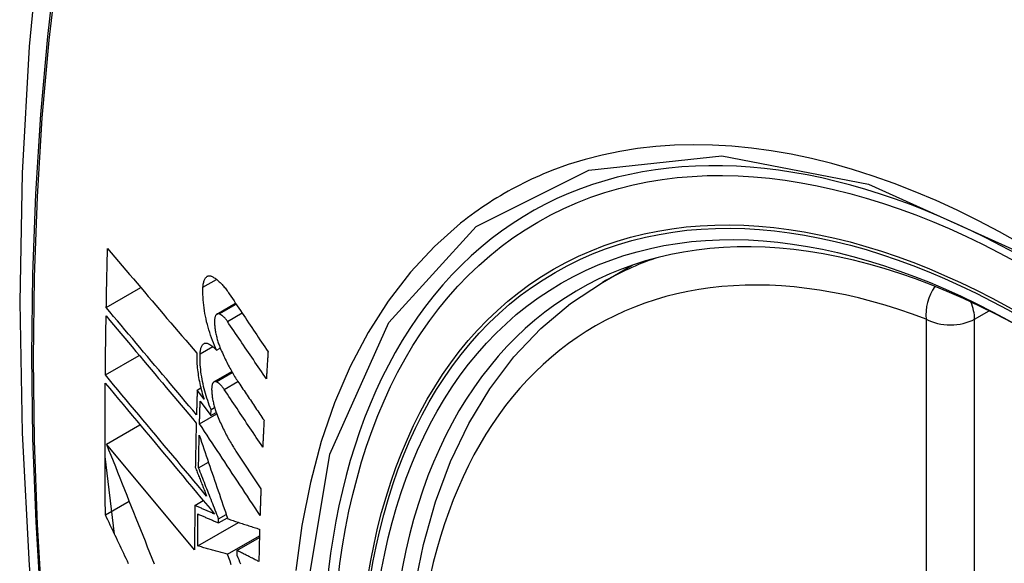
# Model space of a CAD drawing. Header units: inches. Extents: x 25 to 627, y 68 to 290.
# Tile 209 of 250: x 596.23 to 596.57, y 246.117 to 246.304. Entities that reach past the tile are written whole.
import ezdxf

# ---------------------------------------------------------------- set-up
doc = ezdxf.new("R2010")
doc.units = ezdxf.units.IN
doc.header["$MEASUREMENT"] = 0
doc.layers.add('Visible Edges(ANSI)', color=7, linetype='Continuous', lineweight=25)
doc.layers.add('Visible Tangent Edges(ANSI)', color=7, linetype='Continuous', lineweight=25)

msp = doc.modelspace()

# ---------------------------------------------------------------- linework, layer by layer
at = {"layer": 'Visible Edges(ANSI)'}
for p, q in [((596.43145, 246.21362), (596.44172, 246.21955)), ((596.25995, 246.20492), (596.27191, 246.21183)), ((596.29822, 246.20271), (596.30465, 246.20642)), ((596.25963, 246.18167), (596.27133, 246.18843)), ((596.29808, 246.1902), (596.29935, 246.19093)), ((596.29717, 246.17925), (596.30334, 246.18281)), ((596.29138, 246.17643), (596.29263, 246.17715)), ((596.29376, 246.17325), (596.29138, 246.17643)), ((596.29241, 246.17263), (596.29611, 246.16767)), ((596.29218, 246.16477), (596.29813, 246.1682)), ((596.29611, 246.16767), (596.29618, 246.16968)), ((596.29611, 246.16767), (596.29793, 246.16872)), ((596.29618, 246.16968), (596.29739, 246.17038)), ((596.26, 246.15776), (596.27159, 246.16445)), ((596.29049, 246.12121), (596.26, 246.15776)), ((596.30477, 246.15532), (596.31341, 246.1423)), ((596.26281, 246.12663), (596.25952, 246.15352)), ((596.29185, 246.14955), (596.29525, 246.15151)), ((596.25965, 246.13331), (596.26784, 246.13804)), ((596.29056, 246.13656), (596.29349, 246.13825)), ((596.29158, 246.12255), (596.30569, 246.1307)), ((596.29874, 246.13051), (596.30182, 246.13229)), ((596.29874, 246.13051), (596.29876, 246.13195)), ((596.29876, 246.13195), (596.30141, 246.13348)), ((596.30186, 246.11971), (596.3129, 246.12608)), ((596.30513, 246.12099), (596.31288, 246.12546)), ((596.30513, 246.12099), (596.30511, 246.11934))]:
    msp.add_line(p, q, dxfattribs=at)
at = {"layer": 'Visible Edges(ANSI)', "flags": 128}
for points in [[(596.28406, 246.539), (596.27122, 246.50094), (596.26016, 246.46176), (596.25086, 246.42153), (596.2433, 246.38031), (596.23746, 246.33817), (596.23331, 246.29517), (596.23084, 246.25138), (596.23002, 246.20685), (596.23083, 246.16165), (596.23326, 246.11584), (596.23728, 246.06949), (596.24288, 246.02265), (596.25003, 245.9754), (596.25871, 245.92781), (596.2689, 245.87993), (596.28057, 245.83184)], [(596.25995, 246.20492), (596.25997, 246.20578), (596.25998, 246.20663), (596.26, 246.20748), (596.26001, 246.20833), (596.26003, 246.20918), (596.26005, 246.21004), (596.26007, 246.21089), (596.26008, 246.21174), (596.2601, 246.21259), (596.26012, 246.21345), (596.26014, 246.2143), (596.26016, 246.21515), (596.26017, 246.216), (596.26019, 246.21686), (596.26021, 246.21771), (596.26023, 246.21856), (596.26025, 246.21942), (596.26027, 246.22027), (596.26029, 246.22112), (596.26031, 246.22198), (596.26033, 246.22283), (596.26036, 246.22368), (596.26038, 246.22454), (596.2604, 246.22539)], [(596.2604, 246.22539), (596.26166, 246.2239), (596.26293, 246.22241), (596.2642, 246.22091), (596.26547, 246.21941), (596.26675, 246.2179), (596.26803, 246.2164), (596.26931, 246.21488), (596.2706, 246.21337), (596.27189, 246.21185), (596.27318, 246.21034), (596.27447, 246.20882), (596.27576, 246.2073), (596.27706, 246.20578), (596.27835, 246.20426), (596.27965, 246.20274), (596.28094, 246.20122), (596.28224, 246.1997), (596.28353, 246.19818), (596.28483, 246.19666), (596.28612, 246.19515), (596.28741, 246.19364), (596.2887, 246.19213), (596.28999, 246.19063), (596.29127, 246.18913)], [(596.29338, 246.21196), (596.2934, 246.21234), (596.29344, 246.2127), (596.29349, 246.21305), (596.29355, 246.21338), (596.29362, 246.2137), (596.2937, 246.21399), (596.29379, 246.21427), (596.2939, 246.21453), (596.29401, 246.21477), (596.29413, 246.21499), (596.29426, 246.21518), (596.2944, 246.21535), (596.29455, 246.2155), (596.2947, 246.21563), (596.29487, 246.21574), (596.29504, 246.21582), (596.29521, 246.21588), (596.29539, 246.21592), (596.29558, 246.21593), (596.29577, 246.21592), (596.29597, 246.21589), (596.29617, 246.21583), (596.29637, 246.21576), (596.29657, 246.21566)], [(596.29657, 246.21566), (596.29682, 246.21553), (596.29706, 246.21538), (596.2973, 246.21523), (596.29755, 246.21506), (596.29779, 246.21489), (596.29804, 246.2147), (596.29829, 246.21451), (596.29853, 246.2143), (596.29878, 246.21409), (596.29903, 246.21386), (596.29927, 246.21363), (596.29952, 246.21338), (596.29977, 246.21313), (596.30001, 246.21287), (596.30026, 246.21259), (596.3005, 246.21231), (596.30075, 246.21202), (596.30099, 246.21172), (596.30124, 246.21141), (596.30148, 246.2111), (596.30172, 246.21077), (596.30196, 246.21044), (596.3022, 246.21009), (596.30243, 246.20974)], [(596.36642, 246.10742), (596.36955, 246.12301), (596.37373, 246.13782), (596.37896, 246.15179), (596.38523, 246.16483), (596.39253, 246.17689), (596.40084, 246.18787), (596.41014, 246.1977), (596.42036, 246.20631), (596.43145, 246.21362)], [(596.29808, 246.1902), (596.2977, 246.19101), (596.29734, 246.19184), (596.29699, 246.1927), (596.29665, 246.19357), (596.29632, 246.19446), (596.296, 246.19536), (596.2957, 246.19628), (596.29541, 246.19721), (596.29514, 246.19814), (596.29489, 246.19909), (596.29465, 246.20004), (596.29443, 246.201), (596.29423, 246.20195), (596.29405, 246.20291), (596.29389, 246.20386), (596.29375, 246.20481), (596.29363, 246.20575), (596.29353, 246.20669), (596.29345, 246.20761), (596.29339, 246.20851), (596.29335, 246.2094), (596.29334, 246.21028), (596.29335, 246.21113), (596.29338, 246.21196)], [(596.30243, 246.20974), (596.30299, 246.20891), (596.30355, 246.20807), (596.30411, 246.20724), (596.30466, 246.2064), (596.30522, 246.20556), (596.30578, 246.20472), (596.30634, 246.20389), (596.3069, 246.20305), (596.30746, 246.20221), (596.30802, 246.20137), (596.30858, 246.20053), (596.30914, 246.1997), (596.3097, 246.19886), (596.31026, 246.19802), (596.31082, 246.19718), (596.31138, 246.19634), (596.31195, 246.19551), (596.31251, 246.19467), (596.31307, 246.19383), (596.31363, 246.19299), (596.31419, 246.19215), (596.31475, 246.19132), (596.31531, 246.19048), (596.31587, 246.18965)], [(596.25963, 246.18167), (596.25964, 246.18252), (596.25965, 246.18337), (596.25965, 246.18422), (596.25966, 246.18506), (596.25967, 246.18591), (596.25968, 246.18676), (596.25969, 246.18761), (596.2597, 246.18846), (596.25971, 246.1893), (596.25972, 246.19015), (596.25973, 246.191), (596.25974, 246.19185), (596.25976, 246.1927), (596.25977, 246.19355), (596.25978, 246.19439), (596.25979, 246.19524), (596.2598, 246.19609), (596.25982, 246.19694), (596.25983, 246.19779), (596.25984, 246.19864), (596.25986, 246.19949), (596.25987, 246.20034), (596.25988, 246.20119), (596.2599, 246.20204)], [(596.2599, 246.20204), (596.26117, 246.20052), (596.26245, 246.199), (596.26373, 246.19747), (596.26502, 246.19594), (596.26631, 246.19441), (596.2676, 246.19287), (596.2689, 246.19133), (596.2702, 246.18978), (596.2715, 246.18823), (596.2728, 246.18668), (596.27411, 246.18513), (596.27542, 246.18358), (596.27672, 246.18202), (596.27803, 246.18047), (596.27934, 246.17892), (596.28065, 246.17736), (596.28195, 246.17581), (596.28326, 246.17426), (596.28457, 246.17271), (596.28587, 246.17117), (596.28717, 246.16962), (596.28847, 246.16808), (596.28976, 246.16655), (596.29106, 246.16502)], [(596.29113, 246.16792), (596.28984, 246.16945), (596.28854, 246.17098), (596.28724, 246.17252), (596.28594, 246.17407), (596.28463, 246.17561), (596.28333, 246.17716), (596.28202, 246.17871), (596.28071, 246.18026), (596.2794, 246.18181), (596.2781, 246.18337), (596.27679, 246.18492), (596.27548, 246.18647), (596.27417, 246.18802), (596.27286, 246.18957), (596.27156, 246.19112), (596.27026, 246.19267), (596.26896, 246.19422), (596.26766, 246.19576), (596.26636, 246.1973), (596.26507, 246.19883), (596.26379, 246.20036), (596.2625, 246.20189), (596.26122, 246.20341), (596.25995, 246.20492)], [(596.29899, 246.20276), (596.29887, 246.20279), (596.29876, 246.20282), (596.29865, 246.20282), (596.29854, 246.20282), (596.29844, 246.2028), (596.29833, 246.20277), (596.29824, 246.20272), (596.29814, 246.20266), (596.29805, 246.20259), (596.29797, 246.2025), (596.29788, 246.20241), (596.29781, 246.20229), (596.29774, 246.20217), (596.29767, 246.20203), (596.29761, 246.20188), (596.29756, 246.20172), (596.29751, 246.20155), (596.29747, 246.20136), (596.29744, 246.20117), (596.29741, 246.20097), (596.29739, 246.20075), (596.29738, 246.20053), (596.29737, 246.20031), (596.29737, 246.20007)], [(596.30181, 246.20016), (596.3017, 246.20033), (596.30158, 246.20049), (596.30147, 246.20065), (596.30135, 246.2008), (596.30123, 246.20095), (596.30111, 246.20109), (596.301, 246.20123), (596.30088, 246.20136), (596.30076, 246.20149), (596.30064, 246.20162), (596.30052, 246.20173), (596.3004, 246.20185), (596.30028, 246.20195), (596.30016, 246.20206), (596.30004, 246.20215), (596.29992, 246.20224), (596.29981, 246.20233), (596.29969, 246.20241), (596.29957, 246.20248), (596.29945, 246.20255), (596.29934, 246.20261), (596.29922, 246.20267), (596.29911, 246.20272), (596.29899, 246.20276)], [(596.29737, 246.20007), (596.29738, 246.19971), (596.29739, 246.19935), (596.29741, 246.19897), (596.29744, 246.1986), (596.29748, 246.19822), (596.29752, 246.19783), (596.29757, 246.19745), (596.29763, 246.19706), (596.29769, 246.19666), (596.29776, 246.19627), (596.29784, 246.19588), (596.29792, 246.19548), (596.29801, 246.19509), (596.29811, 246.1947), (596.29821, 246.19431), (596.29831, 246.19392), (596.29842, 246.19353), (596.29854, 246.19315), (596.29866, 246.19277), (596.29879, 246.1924), (596.29892, 246.19203), (596.29905, 246.19166), (596.29919, 246.1913), (596.29934, 246.19095)], [(596.31529, 246.18033), (596.31473, 246.18115), (596.31417, 246.18198), (596.3136, 246.1828), (596.31304, 246.18363), (596.31248, 246.18446), (596.31192, 246.18528), (596.31135, 246.18611), (596.31079, 246.18694), (596.31023, 246.18776), (596.30967, 246.18859), (596.3091, 246.18942), (596.30854, 246.19025), (596.30798, 246.19107), (596.30742, 246.1919), (596.30686, 246.19273), (596.3063, 246.19355), (596.30573, 246.19438), (596.30517, 246.19521), (596.30461, 246.19603), (596.30405, 246.19686), (596.30349, 246.19769), (596.30293, 246.19851), (596.30237, 246.19934), (596.30181, 246.20016)], [(596.29238, 246.18893), (596.2924, 246.1893), (596.29243, 246.18965), (596.29248, 246.18999), (596.29253, 246.19031), (596.2926, 246.19062), (596.29268, 246.1909), (596.29277, 246.19117), (596.29286, 246.19142), (596.29297, 246.19164), (596.29309, 246.19185), (596.29322, 246.19203), (596.29335, 246.19219), (596.29349, 246.19233), (596.29364, 246.19245), (596.2938, 246.19254), (596.29396, 246.19261), (596.29414, 246.19266), (596.29431, 246.19268), (596.29449, 246.19268), (596.29468, 246.19266), (596.29487, 246.19262), (596.29506, 246.19255), (596.29525, 246.19246), (596.29545, 246.19235)], [(596.29545, 246.19235), (596.29556, 246.19229), (596.29567, 246.19222), (596.29578, 246.19215), (596.29589, 246.19208), (596.296, 246.192), (596.2961, 246.19193), (596.29621, 246.19185), (596.29632, 246.19177), (596.29643, 246.19168), (596.29654, 246.1916), (596.29665, 246.19151), (596.29676, 246.19142), (596.29687, 246.19133), (596.29698, 246.19124), (596.29709, 246.19114), (596.2972, 246.19105), (596.29731, 246.19095), (596.29742, 246.19085), (596.29753, 246.19074), (596.29764, 246.19064), (596.29775, 246.19053), (596.29786, 246.19042), (596.29797, 246.19031), (596.29808, 246.1902)], [(596.29127, 246.18913), (596.29125, 246.18854), (596.29124, 246.18794), (596.29124, 246.18732), (596.29125, 246.1867), (596.29128, 246.18606), (596.29131, 246.18542), (596.29136, 246.18477), (596.29142, 246.18411), (596.29149, 246.18345), (596.29157, 246.18278), (596.29166, 246.18211), (596.29176, 246.18143), (596.29188, 246.18074), (596.292, 246.18006), (596.29213, 246.17937), (596.29228, 246.17868), (596.29243, 246.17799), (596.2926, 246.1773), (596.29277, 246.17662), (596.29295, 246.17594), (596.29314, 246.17526), (596.29334, 246.17459), (596.29354, 246.17391), (596.29376, 246.17325)], [(596.29618, 246.16968), (596.29587, 246.17044), (596.29557, 246.17121), (596.29529, 246.17199), (596.29501, 246.17278), (596.29475, 246.17359), (596.29449, 246.1744), (596.29425, 246.17522), (596.29402, 246.17604), (596.2938, 246.17688), (596.2936, 246.17772), (596.29341, 246.17855), (596.29323, 246.17939), (596.29307, 246.18023), (596.29293, 246.18106), (596.2928, 246.1819), (596.29268, 246.18272), (596.29258, 246.18354), (596.2925, 246.18435), (596.29244, 246.18515), (596.29239, 246.18594), (596.29236, 246.18671), (596.29235, 246.18746), (596.29235, 246.1882), (596.29238, 246.18893)], [(596.29934, 246.19095), (596.29958, 246.19038), (596.29983, 246.18982), (596.30007, 246.18927), (596.30032, 246.18871), (596.30058, 246.18817), (596.30083, 246.18763), (596.30109, 246.18709), (596.30135, 246.18656), (596.30161, 246.18604), (596.30187, 246.18552), (596.30214, 246.18501), (596.30241, 246.18451), (596.30268, 246.18401), (596.30295, 246.18352), (596.30322, 246.18303), (596.3035, 246.18255), (596.30377, 246.18208), (596.30405, 246.18161), (596.30433, 246.18115), (596.30461, 246.1807), (596.3049, 246.18025), (596.30518, 246.17981), (596.30547, 246.17938), (596.30576, 246.17896)], [(596.31587, 246.18965), (596.31585, 246.18926), (596.31582, 246.18887), (596.3158, 246.18848), (596.31577, 246.18809), (596.31575, 246.1877), (596.31572, 246.18731), (596.3157, 246.18693), (596.31567, 246.18654), (596.31565, 246.18615), (596.31562, 246.18576), (596.3156, 246.18537), (596.31558, 246.18498), (596.31555, 246.1846), (596.31553, 246.18421), (596.3155, 246.18382), (596.31548, 246.18343), (596.31546, 246.18304), (596.31543, 246.18266), (596.31541, 246.18227), (596.31538, 246.18188), (596.31536, 246.18149), (596.31534, 246.1811), (596.31531, 246.18072), (596.31529, 246.18033)], [(596.29463, 246.13982), (596.29318, 246.14155), (596.29173, 246.14329), (596.29027, 246.14503), (596.28881, 246.14678), (596.28734, 246.14853), (596.28588, 246.15028), (596.28441, 246.15204), (596.28294, 246.15379), (596.28146, 246.15555), (596.27999, 246.15732), (596.27852, 246.15908), (596.27704, 246.16084), (596.27557, 246.1626), (596.2741, 246.16436), (596.27264, 246.16611), (596.27117, 246.16786), (596.26971, 246.16961), (596.26825, 246.17135), (596.2668, 246.17309), (596.26535, 246.17482), (596.26391, 246.17655), (596.26248, 246.17826), (596.26105, 246.17997), (596.25963, 246.18167)], [(596.25965, 246.13331), (596.25963, 246.13519), (596.25961, 246.13708), (596.2596, 246.13897), (596.25958, 246.14086), (596.25957, 246.14274), (596.25956, 246.14463), (596.25955, 246.14652), (596.25954, 246.14842), (596.25953, 246.15031), (596.25953, 246.1522), (596.25952, 246.1541), (596.25952, 246.15599), (596.25952, 246.15789), (596.25952, 246.15979), (596.25952, 246.16168), (596.25952, 246.16358), (596.25953, 246.16548), (596.25954, 246.16738), (596.25954, 246.16928), (596.25955, 246.17119), (596.25956, 246.17309), (596.25958, 246.17499), (596.25959, 246.1769), (596.2596, 246.1788)], [(596.2596, 246.1788), (596.26113, 246.17697), (596.26266, 246.17514), (596.26421, 246.17329), (596.26576, 246.17143), (596.26732, 246.16956), (596.26889, 246.16769), (596.27046, 246.1658), (596.27204, 246.16391), (596.27362, 246.16202), (596.27521, 246.16012), (596.2768, 246.15822), (596.27839, 246.15631), (596.27998, 246.15441), (596.28158, 246.1525), (596.28317, 246.15059), (596.28477, 246.14869), (596.28636, 246.14678), (596.28795, 246.14488), (596.28953, 246.14298), (596.29112, 246.14109), (596.29269, 246.1392), (596.29427, 246.13732), (596.29583, 246.13545), (596.29739, 246.13359)], [(596.29793, 246.17929), (596.29781, 246.17932), (596.2977, 246.17935), (596.2976, 246.17936), (596.29749, 246.17935), (596.29739, 246.17934), (596.29729, 246.17931), (596.29719, 246.17926), (596.2971, 246.17921), (596.29701, 246.17914), (596.29693, 246.17905), (596.29685, 246.17895), (596.29678, 246.17884), (596.29671, 246.17872), (596.29665, 246.17859), (596.2966, 246.17844), (596.29654, 246.17828), (596.2965, 246.17811), (596.29646, 246.17793), (596.29643, 246.17774), (596.29641, 246.17753), (596.29639, 246.17732), (596.29638, 246.17711), (596.29637, 246.17688), (596.29637, 246.17665)], [(596.3007, 246.17666), (596.30059, 246.17683), (596.30048, 246.17699), (596.30036, 246.17715), (596.30025, 246.17731), (596.30013, 246.17746), (596.30001, 246.1776), (596.2999, 246.17774), (596.29978, 246.17787), (596.29966, 246.178), (596.29954, 246.17813), (596.29943, 246.17825), (596.29931, 246.17836), (596.29919, 246.17847), (596.29908, 246.17857), (596.29896, 246.17867), (596.29884, 246.17876), (596.29873, 246.17885), (596.29861, 246.17893), (596.29849, 246.179), (596.29838, 246.17907), (596.29827, 246.17913), (596.29815, 246.17919), (596.29804, 246.17924), (596.29793, 246.17929)], [(596.30576, 246.17896), (596.30612, 246.17842), (596.30648, 246.17788), (596.30684, 246.17734), (596.30721, 246.1768), (596.30757, 246.17626), (596.30793, 246.17572), (596.3083, 246.17518), (596.30866, 246.17463), (596.30902, 246.17409), (596.30939, 246.17355), (596.30975, 246.17301), (596.31012, 246.17247), (596.31048, 246.17193), (596.31084, 246.17139), (596.31121, 246.17085), (596.31157, 246.17031), (596.31193, 246.16977), (596.3123, 246.16923), (596.31266, 246.16869), (596.31303, 246.16815), (596.31339, 246.16761), (596.31375, 246.16707), (596.31412, 246.16652), (596.31448, 246.16598)], [(596.29138, 246.17643), (596.29137, 246.17608), (596.29136, 246.17572), (596.29135, 246.17536), (596.29134, 246.17501), (596.29133, 246.17465), (596.29132, 246.1743), (596.29131, 246.17395), (596.2913, 246.17359), (596.29128, 246.17324), (596.29127, 246.17288), (596.29126, 246.17253), (596.29125, 246.17217), (596.29124, 246.17182), (596.29123, 246.17146), (596.29122, 246.17111), (596.29121, 246.17075), (596.2912, 246.1704), (596.29119, 246.17004), (596.29118, 246.16969), (596.29117, 246.16933), (596.29116, 246.16898), (596.29115, 246.16863), (596.29114, 246.16827), (596.29113, 246.16792)], [(596.29637, 246.17665), (596.29638, 246.17629), (596.2964, 246.17592), (596.29643, 246.17555), (596.29646, 246.17518), (596.2965, 246.1748), (596.29654, 246.17442), (596.2966, 246.17403), (596.29666, 246.17364), (596.29672, 246.17325), (596.2968, 246.17286), (596.29688, 246.17246), (596.29696, 246.17207), (596.29705, 246.17168), (596.29715, 246.17129), (596.29725, 246.1709), (596.29736, 246.17051), (596.29747, 246.17012), (596.29759, 246.16974), (596.29771, 246.16936), (596.29784, 246.16899), (596.29797, 246.16862), (596.29811, 246.16826), (596.29825, 246.1679), (596.29839, 246.16754)], [(596.31402, 246.15674), (596.31347, 246.15757), (596.31291, 246.1584), (596.31236, 246.15923), (596.3118, 246.16006), (596.31125, 246.16089), (596.31069, 246.16172), (596.31013, 246.16255), (596.30958, 246.16338), (596.30902, 246.16421), (596.30847, 246.16504), (596.30791, 246.16587), (596.30736, 246.1667), (596.3068, 246.16754), (596.30625, 246.16837), (596.30569, 246.1692), (596.30514, 246.17003), (596.30458, 246.17086), (596.30403, 246.17169), (596.30347, 246.17252), (596.30292, 246.17335), (596.30236, 246.17418), (596.30181, 246.17501), (596.30126, 246.17584), (596.3007, 246.17666)], [(596.29218, 246.16477), (596.29219, 246.16509), (596.2922, 246.16542), (596.29221, 246.16575), (596.29222, 246.16608), (596.29223, 246.1664), (596.29224, 246.16673), (596.29225, 246.16706), (596.29226, 246.16739), (596.29227, 246.16772), (596.29227, 246.16804), (596.29228, 246.16837), (596.29229, 246.1687), (596.2923, 246.16903), (596.29231, 246.16935), (596.29232, 246.16968), (596.29233, 246.17001), (596.29234, 246.17034), (596.29235, 246.17067), (596.29236, 246.17099), (596.29237, 246.17132), (596.29238, 246.17165), (596.29239, 246.17198), (596.2924, 246.17231), (596.29241, 246.17263)], [(596.29106, 246.16502), (596.29104, 246.16438), (596.29102, 246.16374), (596.29101, 246.1631), (596.29099, 246.16247), (596.29098, 246.16183), (596.29096, 246.16119), (596.29095, 246.16055), (596.29093, 246.15992), (596.29092, 246.15928), (596.29091, 246.15864), (596.29089, 246.15801), (596.29088, 246.15737), (596.29086, 246.15673), (596.29085, 246.1561), (596.29084, 246.15546), (596.29083, 246.15482), (596.29081, 246.15419), (596.2908, 246.15355), (596.29079, 246.15291), (596.29078, 246.15228), (596.29076, 246.15164), (596.29075, 246.15101), (596.29074, 246.15037), (596.29073, 246.14974)], [(596.3131, 246.13314), (596.31223, 246.13445), (596.31136, 246.13577), (596.31049, 246.13709), (596.30962, 246.1384), (596.30874, 246.13972), (596.30787, 246.14104), (596.307, 246.14236), (596.30613, 246.14368), (596.30526, 246.145), (596.30438, 246.14632), (596.30351, 246.14764), (596.30264, 246.14896), (596.30176, 246.15028), (596.30089, 246.1516), (596.30002, 246.15292), (596.29915, 246.15424), (596.29827, 246.15556), (596.2974, 246.15688), (596.29653, 246.1582), (596.29566, 246.15951), (596.29479, 246.16083), (596.29392, 246.16214), (596.29305, 246.16345), (596.29218, 246.16477)], [(596.29839, 246.16754), (596.29863, 246.16697), (596.29888, 246.1664), (596.29912, 246.16583), (596.29937, 246.16527), (596.29962, 246.16472), (596.29988, 246.16417), (596.30013, 246.16362), (596.30039, 246.16308), (596.30065, 246.16255), (596.30091, 246.16203), (596.30118, 246.16151), (596.30144, 246.16099), (596.30171, 246.16048), (596.30198, 246.15998), (596.30225, 246.15948), (596.30253, 246.159), (596.3028, 246.15851), (596.30308, 246.15804), (596.30336, 246.15757), (596.30364, 246.1571), (596.30392, 246.15665), (596.3042, 246.1562), (596.30449, 246.15576), (596.30477, 246.15532)], [(596.31448, 246.16598), (596.31446, 246.1656), (596.31444, 246.16521), (596.31442, 246.16483), (596.3144, 246.16444), (596.31438, 246.16406), (596.31436, 246.16367), (596.31434, 246.16329), (596.31432, 246.1629), (596.3143, 246.16251), (596.31428, 246.16213), (596.31426, 246.16174), (596.31424, 246.16136), (596.31422, 246.16097), (596.3142, 246.16059), (596.31419, 246.1602), (596.31417, 246.15982), (596.31415, 246.15943), (596.31413, 246.15905), (596.31411, 246.15866), (596.31409, 246.15828), (596.31407, 246.15789), (596.31406, 246.15751), (596.31404, 246.15712), (596.31402, 246.15674)], [(596.26, 246.15776), (596.26077, 246.15583), (596.26154, 246.15388), (596.26231, 246.15193), (596.26309, 246.14997), (596.26387, 246.14801), (596.26465, 246.14605), (596.26543, 246.14408), (596.26622, 246.14211), (596.267, 246.14013), (596.26779, 246.13816), (596.26858, 246.13618), (596.26937, 246.1342), (596.27017, 246.13221), (596.27096, 246.13023), (596.27175, 246.12825), (596.27255, 246.12626), (596.27335, 246.12428), (596.27414, 246.1223), (596.27494, 246.12032), (596.27574, 246.11834), (596.27654, 246.11636)], [(596.29185, 246.14955), (596.29185, 246.15002), (596.29186, 246.15049), (596.29187, 246.15096), (596.29188, 246.15143), (596.29189, 246.15189), (596.2919, 246.15236), (596.29191, 246.15283), (596.29192, 246.1533), (596.29193, 246.15377), (596.29194, 246.15424), (596.29195, 246.15471), (596.29196, 246.15518), (596.29197, 246.15565), (596.29198, 246.15612), (596.29199, 246.15659), (596.292, 246.15706), (596.29201, 246.15752), (596.29202, 246.15799), (596.29203, 246.15846), (596.29204, 246.15893), (596.29205, 246.1594), (596.29206, 246.15987), (596.29207, 246.16034), (596.29208, 246.16081)], [(596.29208, 246.16081), (596.29248, 246.15964), (596.29289, 246.15846), (596.29329, 246.15727), (596.29369, 246.15608), (596.2941, 246.15489), (596.2945, 246.1537), (596.29491, 246.1525), (596.29532, 246.1513), (596.29573, 246.15009), (596.29614, 246.14889), (596.29655, 246.14768), (596.29697, 246.14647), (596.29738, 246.14526), (596.29779, 246.14405), (596.29821, 246.14283), (596.29862, 246.14162), (596.29904, 246.14041), (596.29945, 246.13919), (596.29987, 246.13798), (596.30028, 246.13677), (596.3007, 246.13556), (596.30111, 246.13434), (596.30153, 246.13313), (596.30194, 246.13193)], [(596.29073, 246.14974), (596.29089, 246.14932), (596.29105, 246.14891), (596.29122, 246.1485), (596.29138, 246.14809), (596.29154, 246.14768), (596.2917, 246.14726), (596.29186, 246.14685), (596.29203, 246.14644), (596.29219, 246.14603), (596.29235, 246.14561), (596.29251, 246.1452), (596.29267, 246.14479), (596.29284, 246.14437), (596.293, 246.14396), (596.29316, 246.14355), (596.29332, 246.14313), (596.29349, 246.14272), (596.29365, 246.14231), (596.29381, 246.14189), (596.29397, 246.14148), (596.29414, 246.14107), (596.2943, 246.14065), (596.29446, 246.14024), (596.29463, 246.13982)], [(596.29876, 246.13195), (596.29847, 246.13269), (596.29818, 246.13342), (596.29789, 246.13416), (596.2976, 246.1349), (596.29731, 246.13563), (596.29702, 246.13637), (596.29673, 246.1371), (596.29644, 246.13784), (596.29615, 246.13857), (596.29587, 246.13931), (596.29558, 246.14005), (596.29529, 246.14078), (596.295, 246.14151), (596.29471, 246.14225), (596.29442, 246.14298), (596.29414, 246.14371), (596.29385, 246.14445), (596.29356, 246.14518), (596.29327, 246.14591), (596.29299, 246.14664), (596.2927, 246.14737), (596.29242, 246.1481), (596.29213, 246.14882), (596.29185, 246.14955)], [(596.31341, 246.1423), (596.31339, 246.14192), (596.31338, 246.14154), (596.31337, 246.14115), (596.31335, 246.14077), (596.31334, 246.14039), (596.31333, 246.14001), (596.31331, 246.13962), (596.3133, 246.13924), (596.31328, 246.13886), (596.31327, 246.13848), (596.31326, 246.1381), (596.31324, 246.13771), (596.31323, 246.13733), (596.31322, 246.13695), (596.31321, 246.13657), (596.31319, 246.13619), (596.31318, 246.13581), (596.31317, 246.13542), (596.31316, 246.13504), (596.31314, 246.13466), (596.31313, 246.13428), (596.31312, 246.1339), (596.31311, 246.13352), (596.3131, 246.13314)], [(596.29056, 246.13656), (596.29055, 246.13592), (596.29055, 246.13528), (596.29054, 246.13463), (596.29054, 246.13399), (596.29053, 246.13335), (596.29053, 246.13271), (596.29052, 246.13207), (596.29052, 246.13143), (596.29051, 246.13079), (596.29051, 246.13015), (596.29051, 246.12951), (596.2905, 246.12887), (596.2905, 246.12823), (596.2905, 246.12759), (596.2905, 246.12695), (596.29049, 246.12631), (596.29049, 246.12568), (596.29049, 246.12504), (596.29049, 246.1244), (596.29049, 246.12376), (596.29049, 246.12312), (596.29049, 246.12248), (596.29049, 246.12185), (596.29049, 246.12121)], [(596.29739, 246.13359), (596.29711, 246.13371), (596.29682, 246.13383), (596.29654, 246.13396), (596.29625, 246.13408), (596.29597, 246.1342), (596.29568, 246.13433), (596.2954, 246.13445), (596.29511, 246.13458), (596.29482, 246.1347), (596.29454, 246.13482), (596.29425, 246.13495), (596.29397, 246.13507), (596.29368, 246.13519), (596.2934, 246.13532), (596.29311, 246.13544), (596.29283, 246.13557), (596.29255, 246.13569), (596.29226, 246.13581), (596.29198, 246.13594), (596.29169, 246.13606), (596.29141, 246.13619), (596.29112, 246.13631), (596.29084, 246.13643), (596.29056, 246.13656)], [(596.26767, 246.1164), (596.26725, 246.11729), (596.26682, 246.11818), (596.2664, 246.11907), (596.26598, 246.11996), (596.26555, 246.12085), (596.26513, 246.12174), (596.26471, 246.12263), (596.26428, 246.12352), (596.26386, 246.12442), (596.26344, 246.12531), (596.26301, 246.1262), (596.26259, 246.12709), (596.26217, 246.12798), (596.26175, 246.12887), (596.26133, 246.12975), (596.26091, 246.13064), (596.26049, 246.13153), (596.26007, 246.13242), (596.25965, 246.13331)], [(596.29158, 246.12255), (596.29158, 246.12301), (596.29158, 246.12347), (596.29158, 246.12393), (596.29158, 246.12439), (596.29159, 246.12485), (596.29159, 246.12531), (596.29159, 246.12577), (596.29159, 246.12623), (596.29159, 246.12669), (596.29159, 246.12715), (596.2916, 246.12761), (596.2916, 246.12807), (596.2916, 246.12854), (596.2916, 246.129), (596.29161, 246.12946), (596.29161, 246.12992), (596.29161, 246.13038), (596.29161, 246.13084), (596.29162, 246.1313), (596.29162, 246.13176), (596.29162, 246.13222), (596.29163, 246.13269), (596.29163, 246.13315), (596.29164, 246.13361)], [(596.29164, 246.13361), (596.29193, 246.13348), (596.29222, 246.13335), (596.29252, 246.13322), (596.29281, 246.13309), (596.29311, 246.13296), (596.29341, 246.13283), (596.2937, 246.13271), (596.294, 246.13258), (596.29429, 246.13245), (596.29459, 246.13232), (596.29488, 246.13219), (596.29518, 246.13206), (596.29548, 246.13193), (596.29577, 246.1318), (596.29607, 246.13167), (596.29637, 246.13154), (596.29666, 246.13142), (596.29696, 246.13129), (596.29726, 246.13116), (596.29755, 246.13103), (596.29785, 246.1309), (596.29815, 246.13077), (596.29844, 246.13064), (596.29874, 246.13051)], [(596.30194, 246.13193), (596.3024, 246.13178), (596.30285, 246.13163), (596.3033, 246.13148), (596.30376, 246.13133), (596.30422, 246.13118), (596.30467, 246.13103), (596.30513, 246.13088), (596.30559, 246.13073), (596.30604, 246.13058), (596.3065, 246.13044), (596.30696, 246.13029), (596.30742, 246.13014), (596.30788, 246.12999), (596.30834, 246.12984), (596.3088, 246.12969), (596.30926, 246.12954), (596.30972, 246.1294), (596.31018, 246.12925), (596.31065, 246.1291), (596.31111, 246.12895), (596.31157, 246.1288), (596.31203, 246.12866), (596.31249, 246.12851), (596.31296, 246.12836)], [(596.31296, 246.12836), (596.31294, 246.1279), (596.31293, 246.12743), (596.31292, 246.12696), (596.31291, 246.1265), (596.3129, 246.12603), (596.31288, 246.12556), (596.31287, 246.1251), (596.31286, 246.12463), (596.31285, 246.12417), (596.31284, 246.1237), (596.31283, 246.12324), (596.31282, 246.12277), (596.31281, 246.12231), (596.3128, 246.12184), (596.31279, 246.12137), (596.31278, 246.12091), (596.31277, 246.12044), (596.31276, 246.11998), (596.31275, 246.11952), (596.31274, 246.11905), (596.31273, 246.11859), (596.31272, 246.11812), (596.31271, 246.11766), (596.3127, 246.11719)], [(596.30186, 246.11971), (596.30143, 246.11983), (596.301, 246.11994), (596.30057, 246.12006), (596.30014, 246.12018), (596.29971, 246.1203), (596.29928, 246.12042), (596.29885, 246.12054), (596.29842, 246.12065), (596.29799, 246.12077), (596.29756, 246.12089), (596.29713, 246.12101), (596.2967, 246.12113), (596.29627, 246.12125), (596.29584, 246.12137), (596.29541, 246.12149), (596.29498, 246.1216), (596.29456, 246.12172), (596.29413, 246.12184), (596.2937, 246.12196), (596.29328, 246.12208), (596.29285, 246.1222), (596.29243, 246.12232), (596.292, 246.12243), (596.29158, 246.12255)], [(596.3127, 246.11719), (596.31238, 246.11735), (596.31207, 246.11751), (596.31175, 246.11767), (596.31143, 246.11782), (596.31112, 246.11798), (596.3108, 246.11814), (596.31049, 246.1183), (596.31017, 246.11846), (596.30985, 246.11861), (596.30954, 246.11877), (596.30922, 246.11893), (596.30891, 246.11909), (596.30859, 246.11925), (596.30828, 246.11941), (596.30796, 246.11956), (596.30765, 246.11972), (596.30733, 246.11988), (596.30702, 246.12004), (596.3067, 246.1202), (596.30639, 246.12036), (596.30607, 246.12051), (596.30576, 246.12067), (596.30545, 246.12083), (596.30513, 246.12099)], [(596.30316, 246.11605), (596.30273, 246.11727), (596.30229, 246.11849), (596.30186, 246.11971)], [(596.30511, 246.11934), (596.30542, 246.11859), (596.30572, 246.11784), (596.30603, 246.11709), (596.30633, 246.11633)]]:
    msp.add_lwpolyline(points, dxfattribs=at)
at = {"layer": 'Visible Edges(ANSI)'}
for centre, major_axis, start_param, end_param in [((596.68538, 245.43627), (-0.64961, 1.12515), 5.161526, 5.834048), ((596.58064, 245.93834), (0.15748, -0.27276), 2.363977, 7.060801)]:
    msp.add_ellipse(centre, major_axis=major_axis, ratio=0.57735, start_param=start_param, end_param=end_param, dxfattribs=at)
msp.add_ellipse((596.57716, 245.93633), major_axis=(-0.15994, 0.27703), ratio=0.57735, dxfattribs=at)
at = {"layer": 'Visible Tangent Edges(ANSI)'}
for p, q in [((596.29338, 246.21196), (596.29808, 246.21467)), ((596.29899, 246.20276), (596.30484, 246.20614)), ((596.30181, 246.20016), (596.30688, 246.20308)), ((596.5601, 246.20097), (596.56509, 246.20385)), ((596.5434, 246.20097), (596.5434, 245.7163)), ((596.5601, 245.7163), (596.5601, 246.20097)), ((596.29238, 246.18893), (596.29674, 246.19144)), ((596.29793, 246.17929), (596.30352, 246.18251)), ((596.3007, 246.17666), (596.30545, 246.1794))]:
    msp.add_line(p, q, dxfattribs=at)
at = {"layer": 'Visible Tangent Edges(ANSI)', "flags": 128}
for points in [[(596.24267, 246.32517), (596.23958, 246.29866), (596.23719, 246.27169), (596.23548, 246.2443), (596.23447, 246.21652), (596.23414, 246.18835), (596.2345, 246.1598), (596.23555, 246.13087), (596.23728, 246.10157), (596.23969, 246.07196), (596.24278, 246.04205), (596.24655, 246.01189), (596.25099, 245.98148), (596.25611, 245.95083), (596.26189, 245.91997), (596.26834, 245.88894), (596.27544, 245.85774), (596.2832, 245.82641)], [(596.28398, 245.82617), (596.27621, 245.85743), (596.26909, 245.88856), (596.26263, 245.91953), (596.25683, 245.95032), (596.25169, 245.98091), (596.24723, 246.01127), (596.24345, 246.04138), (596.24035, 246.07123), (596.23792, 246.10079), (596.23618, 246.13002), (596.23513, 246.15889), (596.23477, 246.18737), (596.2351, 246.21547), (596.23612, 246.24317), (596.23783, 246.27047), (596.24024, 246.29735), (596.24334, 246.32376)], [(596.57603, 246.22701), (596.56872, 246.23111), (596.5614, 246.23496), (596.55409, 246.23855), (596.54679, 246.2419), (596.5395, 246.24499), (596.53225, 246.24782), (596.52503, 246.25038), (596.51786, 246.25268), (596.51075, 246.25471), (596.5037, 246.25646), (596.49673, 246.25794), (596.48981, 246.25914), (596.48296, 246.26007), (596.47617, 246.26073), (596.46947, 246.26112), (596.46285, 246.26123), (596.45633, 246.26106), (596.44992, 246.26062), (596.44363, 246.25991), (596.43745, 246.25892), (596.43139, 246.25766), (596.42545, 246.25613), (596.41965, 246.25434), (596.41398, 246.25227)], [(596.40138, 245.83204), (596.36776, 245.89913), (596.34362, 245.9682), (596.33018, 246.03579), (596.32803, 246.09886), (596.33728, 246.15428), (596.35757, 246.19974), (596.38783, 246.23294), (596.42678, 246.25241), (596.47274, 246.25739), (596.52341, 246.24761), (596.57653, 246.22357)], [(596.41398, 246.25227), (596.41255, 246.2517), (596.41114, 246.25112), (596.40973, 246.25052), (596.40834, 246.2499), (596.40695, 246.24927), (596.40558, 246.24861), (596.40421, 246.24795), (596.40285, 246.24726), (596.4015, 246.24656), (596.40016, 246.24584), (596.39883, 246.24511), (596.39751, 246.24436), (596.3962, 246.24359), (596.3949, 246.24281), (596.39361, 246.24201), (596.39233, 246.24119), (596.39106, 246.24036), (596.3898, 246.23951), (596.38855, 246.23864), (596.38731, 246.23776), (596.38608, 246.23686), (596.38486, 246.23595), (596.38365, 246.23502), (596.38245, 246.23407)], [(596.38245, 246.23407), (596.37342, 246.22609), (596.36506, 246.21712), (596.3574, 246.2072), (596.35047, 246.19635), (596.34428, 246.18461), (596.33887, 246.17201), (596.33427, 246.1586), (596.33049, 246.14445), (596.32754, 246.12961), (596.32542, 246.11412)]]:
    msp.add_lwpolyline(points, dxfattribs=at)
at = {"layer": 'Visible Tangent Edges(ANSI)'}
for centre, major_axis, ratio, start_param, end_param in [((596.57964, 245.93777), (-0.17318, 0.29996), 0.57735, 5.05527, 10.652693), ((596.57959, 245.93774), (-0.15059, 0.26083), 0.57735, 5.66855, 8.468616), ((596.58794, 245.94256), (-0.1565, 0.27106), 0.57735, 6.171189, 6.283185), ((596.55175, 246.20579), (-0.00418, -0.01105), 0.667065, 4.356432, 5.396522), ((596.55175, 246.20579), (0.00591, -0.01023), 0.57735, 0.785398, 1.348991), ((596.55175, 246.20579), (-0.01181, 0), 0.57735, 0.785398, 2.356194)]:
    msp.add_ellipse(centre, major_axis=major_axis, ratio=ratio, start_param=start_param, end_param=end_param, dxfattribs=at)
for centre, major_axis in [((596.58023, 245.93811), (0.17111, -0.29637)), ((596.57726, 245.93639), (-0.1627, 0.2818)), ((596.57716, 245.93633), (0.1621, -0.28076))]:
    msp.add_ellipse(centre, major_axis=major_axis, ratio=0.57735, dxfattribs=at)

doc.saveas('drawing.dxf')
